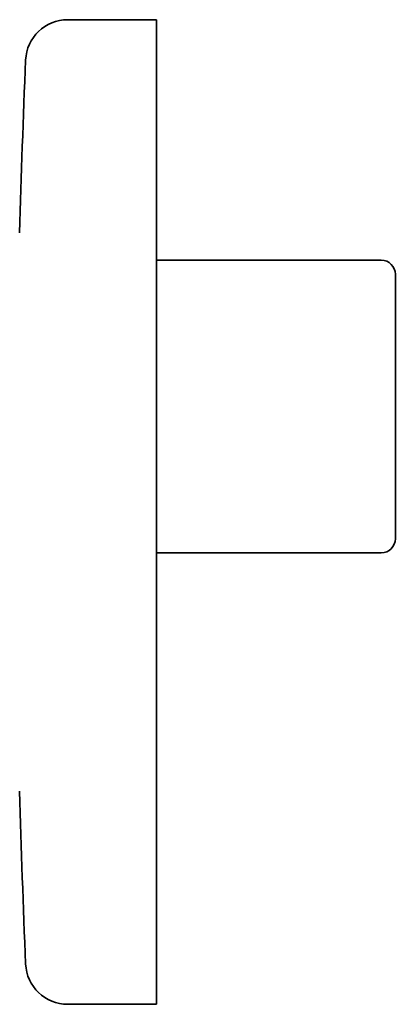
# Model space of a CAD drawing. Header units: millimetres. Extents: x 8 to 1795, y 12 to 2812.
# Tile 18 of 33: x 630 to 657, y 1576 to 1646. Entities that reach past the tile are written whole.
import ezdxf

# ---------------------------------------------------------------- set-up
doc = ezdxf.new("R2010")
doc.units = ezdxf.units.MM

msp = doc.modelspace()

# ---------------------------------------------------------------- linework, layer by layer
at = {"color": 7, "linetype": 'Continuous', "lineweight": 35}
for p, q in [((640.082, 1646.376), (633.754, 1646.376)), ((640.082, 1646.376), (640.082, 1576.376)), ((656.082, 1629.276), (640.082, 1629.276)), ((657.082, 1628.276), (657.082, 1618.876)), ((657.082, 1618.876), (657.082, 1609.476)), ((640.082, 1608.476), (656.082, 1608.476)), ((633.754, 1576.376), (640.082, 1576.376))]:
    msp.add_line(p, q, dxfattribs=at)
for centre, radius, start, end in [((633.754, 1643.376), 3, 90, 177.54481), ((1380.069, 1611.376), 750, 177.544811, 178.482807), ((656.082, 1628.276), 1, 0, 90), ((656.082, 1609.476), 1, 270, 0), ((1380.069, 1611.376), 750, 181.517193, 182.455189), ((633.754, 1579.376), 3, 182.45519, 270)]:
    msp.add_arc(centre, radius, start, end, dxfattribs=at)

doc.saveas('drawing.dxf')
